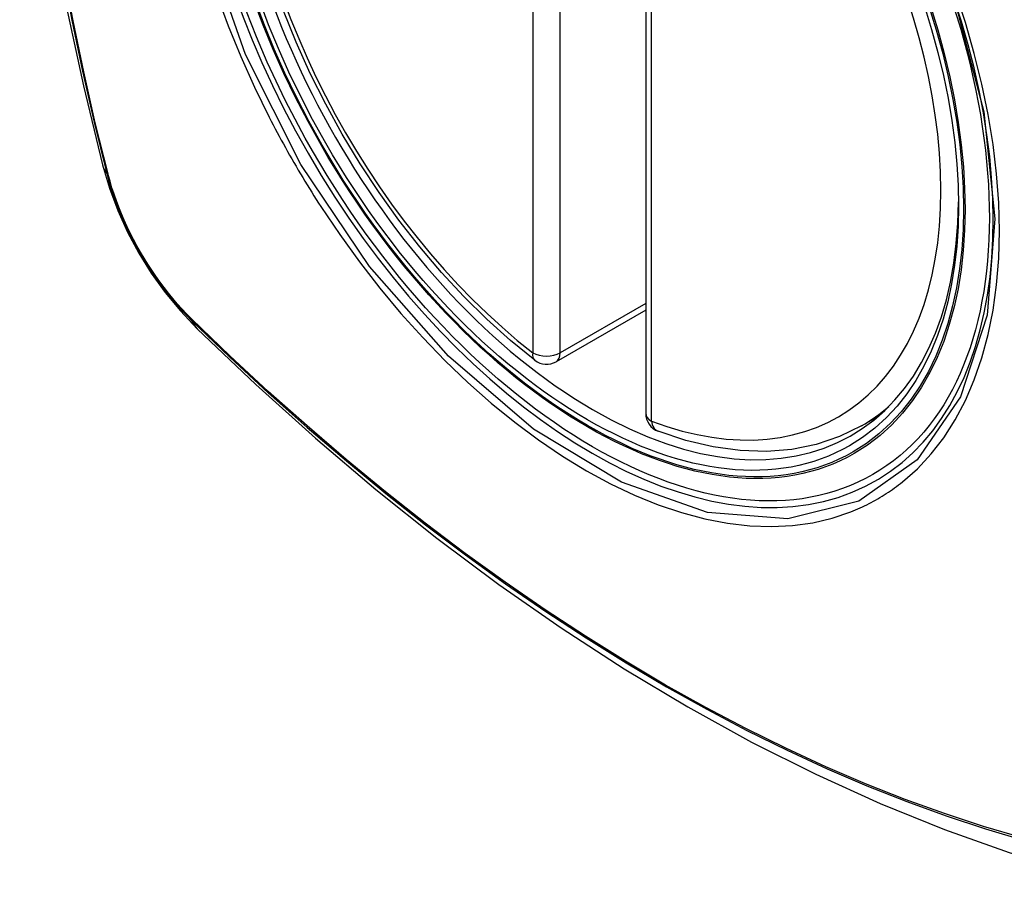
# Model space of a CAD drawing. Header units: inches. Extents: x 338.7 to 398.8, y 125.2 to 189.8.
# Tile 60 of 95: x 352.995 to 353.596, y 179.119 to 179.657. Entities that reach past the tile are written whole.
import ezdxf

# ---------------------------------------------------------------- set-up
doc = ezdxf.new("R2010")
doc.units = ezdxf.units.IN
doc.header["$MEASUREMENT"] = 0
doc.layers.add('Visible Edges(ANSI)', color=7, linetype='Continuous', lineweight=25)
doc.layers.add('Visible Tangent Edges(ANSI)', color=7, linetype='Continuous', lineweight=25)

msp = doc.modelspace()

# ---------------------------------------------------------------- linework, layer by layer
at = {"layer": 'Visible Edges(ANSI)'}
for p, q in [((353.37686, 179.90211), (353.37686, 179.41681)), ((353.37686, 179.47974), (353.32219, 179.44826)), ((353.50868, 179.40907), (353.51898, 179.415))]:
    msp.add_line(p, q, dxfattribs=at)
at = {"layer": 'Visible Edges(ANSI)', "flags": 128}
for points in [[(353.04858, 180.27646), (353.03574, 180.23835), (353.02469, 180.19912), (353.01539, 180.15883), (353.00784, 180.11756), (353.002, 180.07537), (352.99785, 180.03232), (352.99538, 179.98848), (352.99456, 179.94391), (352.99537, 179.89866), (352.9978, 179.85281), (353.00182, 179.80641), (353.00742, 179.75954), (353.01456, 179.71225), (353.02324, 179.66461), (353.03343, 179.6167), (353.04511, 179.56858)], [(353.30906, 179.44916), (353.29435, 179.46116), (353.27993, 179.47415), (353.26583, 179.48806), (353.25213, 179.50282), (353.23889, 179.51839), (353.22616, 179.53468), (353.214, 179.55162), (353.20245, 179.56914), (353.19158, 179.58715), (353.18142, 179.60558), (353.17204, 179.62435), (353.16346, 179.64337), (353.15572, 179.66255)], [(353.04511, 179.56858), (353.04935, 179.55428), (353.05449, 179.54055), (353.06048, 179.52734), (353.06728, 179.51461), (353.0749, 179.50235), (353.08335, 179.49056), (353.09268, 179.47923), (353.10295, 179.46841)], [(353.10295, 179.46841), (353.13877, 179.43428), (353.17514, 179.40155), (353.21203, 179.37027), (353.24938, 179.34049), (353.28716, 179.31227), (353.3253, 179.28565), (353.36377, 179.26069), (353.40252, 179.23744), (353.4415, 179.21594), (353.48068, 179.19624), (353.52, 179.17839), (353.55943, 179.16244), (353.59892, 179.14844), (353.63843, 179.13645), (353.67791, 179.1265), (353.7173, 179.11867)], [(353.50868, 179.40907), (353.49529, 179.4025), (353.48105, 179.39769), (353.46609, 179.39467), (353.45054, 179.39344), (353.4345, 179.39397), (353.41809, 179.39623), (353.4014, 179.40018), (353.38451, 179.40576)]]:
    msp.add_lwpolyline(points, dxfattribs=at)
at = {"layer": 'Visible Edges(ANSI)'}
for centre, start, end in [((353.31629, 179.45849), 232.21581, 299.93599), ((353.38867, 179.41681), 180, 249.36936)]:
    msp.add_arc(centre, 0.01181, start, end, dxfattribs=at)
msp.add_ellipse((353.34169, 179.67409), major_axis=(-0.15963, 0.2772), ratio=0.578093, dxfattribs=at)
msp.add_ellipse((353.34517, 179.67609), major_axis=(0.15718, -0.27294), ratio=0.578093, start_param=2.362013, end_param=7.062765, dxfattribs=at)
at = {"layer": 'Visible Tangent Edges(ANSI)'}
for p, q in [((353.30794, 179.93898), (353.30794, 179.45368)), ((353.32464, 179.45368), (353.32464, 179.93898)), ((353.38032, 179.412), (353.38032, 179.8973)), ((353.04864, 179.56247), (353.04852, 179.56292)), ((353.37686, 179.48375), (353.32464, 179.45368)), ((353.0997, 179.47426), (353.09937, 179.47459))]:
    msp.add_line(p, q, dxfattribs=at)
at = {"layer": 'Visible Tangent Edges(ANSI)', "flags": 128}
for points in [[(353.56544, 179.66954), (353.58336, 179.60092), (353.59007, 179.53558), (353.58531, 179.47668), (353.56919, 179.42677), (353.54268, 179.38832), (353.50697, 179.36313), (353.46367, 179.35229), (353.41455, 179.35622), (353.36199, 179.37473), (353.3084, 179.40705), (353.25636, 179.45158), (353.20815, 179.50643), (353.1662, 179.56878), (353.1325, 179.6359), (353.10828, 179.70505)], [(353.02065, 179.68767), (353.02643, 179.65679), (353.03287, 179.62573), (353.03998, 179.59451), (353.04774, 179.56316)], [(353.04852, 179.56292), (353.04075, 179.5942), (353.03363, 179.62536), (353.02717, 179.65635), (353.02137, 179.68717)], [(353.11503, 179.67235), (353.12197, 179.65342), (353.12963, 179.63461), (353.13797, 179.61598), (353.14699, 179.59755)], [(353.53372, 179.37485), (353.54279, 179.38288), (353.55118, 179.39188), (353.55887, 179.40183), (353.56583, 179.41274), (353.57206, 179.42456), (353.57751, 179.43724), (353.58218, 179.4507), (353.58602, 179.46488), (353.58901, 179.47972), (353.59114, 179.49521), (353.59242, 179.51136), (353.59285, 179.5281), (353.59243, 179.54534), (353.59115, 179.563), (353.589, 179.581), (353.58601, 179.59929), (353.58219, 179.61783), (353.57755, 179.63655), (353.57211, 179.65541), (353.56588, 179.67433)], [(353.14699, 179.59755), (353.14818, 179.59522), (353.14939, 179.59289), (353.15061, 179.59056), (353.15184, 179.58824), (353.15308, 179.58593), (353.15433, 179.58362), (353.15559, 179.58131), (353.15686, 179.57901), (353.15814, 179.57671), (353.15943, 179.57442), (353.16073, 179.57213), (353.16204, 179.56985), (353.16336, 179.56758), (353.16469, 179.56531), (353.16603, 179.56304), (353.16738, 179.56079), (353.16874, 179.55853), (353.17011, 179.55629), (353.17148, 179.55405), (353.17287, 179.55181), (353.17427, 179.54959), (353.17567, 179.54737), (353.17709, 179.54515), (353.17851, 179.54295)], [(353.04774, 179.56316), (353.04883, 179.55911), (353.05003, 179.55504), (353.05134, 179.55097), (353.05276, 179.54689), (353.05429, 179.54282), (353.05592, 179.53875), (353.05765, 179.5347), (353.05947, 179.53067), (353.06139, 179.52667), (353.06341, 179.5227), (353.06551, 179.51876), (353.0677, 179.51487), (353.06998, 179.51103), (353.07233, 179.50724), (353.07477, 179.50351), (353.07727, 179.49985), (353.07985, 179.49625), (353.08249, 179.49273), (353.0852, 179.48929), (353.08796, 179.48594), (353.09078, 179.48267), (353.09365, 179.4795), (353.09656, 179.47643), (353.09952, 179.47346)], [(353.09937, 179.47459), (353.09647, 179.47752), (353.09362, 179.48055), (353.09082, 179.48367), (353.08807, 179.48688), (353.08537, 179.49017), (353.08272, 179.49354), (353.08014, 179.49699), (353.07763, 179.50051), (353.07518, 179.5041), (353.0728, 179.50774), (353.0705, 179.51145), (353.06828, 179.51521), (353.06613, 179.51901), (353.06408, 179.52286), (353.0621, 179.52674), (353.06022, 179.53066), (353.05843, 179.5346), (353.05673, 179.53856), (353.05513, 179.54254), (353.05362, 179.54652), (353.05222, 179.55051), (353.05092, 179.55451), (353.04973, 179.55849), (353.04864, 179.56247)], [(353.17851, 179.54295), (353.19, 179.52589), (353.202, 179.50931), (353.21449, 179.49325), (353.22742, 179.47779), (353.24073, 179.46297), (353.25438, 179.44886), (353.26832, 179.43551), (353.28249, 179.42299), (353.29685, 179.41131), (353.31135, 179.40052), (353.32596, 179.39063), (353.34063, 179.38169), (353.35532, 179.37374), (353.36994, 179.36681), (353.38444, 179.36093), (353.39879, 179.3561), (353.41292, 179.35234), (353.4268, 179.34966), (353.44039, 179.34807), (353.45364, 179.34758), (353.46649, 179.3482), (353.47888, 179.34991), (353.49079, 179.3527), (353.50219, 179.35655)], [(353.09952, 179.47346), (353.1228, 179.45108), (353.14633, 179.4293), (353.17009, 179.40813), (353.19405, 179.38762), (353.21818, 179.36779), (353.24246, 179.34865), (353.26685, 179.33024), (353.29134, 179.31258), (353.31588, 179.29568), (353.34044, 179.27957), (353.365, 179.26425), (353.38955, 179.24973), (353.4141, 179.23601), (353.43864, 179.22309), (353.46316, 179.21097), (353.48762, 179.19967), (353.51199, 179.18921), (353.53625, 179.17959), (353.5604, 179.17083), (353.58441, 179.16291), (353.60828, 179.15586)], [(353.60701, 179.15744), (353.58325, 179.16442), (353.55933, 179.17226), (353.53528, 179.18095), (353.5111, 179.1905), (353.48681, 179.2009), (353.46242, 179.21214), (353.43798, 179.22421), (353.4135, 179.23709), (353.38902, 179.25077), (353.36452, 179.26526), (353.34002, 179.28054), (353.31552, 179.29663), (353.29103, 179.31352), (353.26661, 179.33116), (353.24227, 179.34956), (353.21805, 179.36868), (353.19397, 179.3885), (353.17007, 179.409), (353.14638, 179.43014), (353.12292, 179.4519), (353.0997, 179.47426)], [(353.50219, 179.35655), (353.50361, 179.35712), (353.50502, 179.35771), (353.50642, 179.35831), (353.50781, 179.35893), (353.50919, 179.35957), (353.51056, 179.36022), (353.51193, 179.36089), (353.51328, 179.36158), (353.51463, 179.36228), (353.51597, 179.363), (353.5173, 179.36374), (353.51862, 179.36449), (353.51993, 179.36527), (353.52123, 179.36605), (353.52252, 179.36686), (353.5238, 179.36768), (353.52508, 179.36852), (353.52634, 179.36937), (353.52759, 179.37024), (353.52884, 179.37113), (353.53007, 179.37204), (353.5313, 179.37296), (353.53251, 179.3739), (353.53372, 179.37485)]]:
    msp.add_lwpolyline(points, dxfattribs=at)
at = {"layer": 'Visible Tangent Edges(ANSI)'}
for centre, major_axis, ratio, start_param, end_param in [((353.34418, 179.67552), (-0.17285, 0.30015), 0.578093, 5.049711, 10.658253), ((353.34413, 179.67549), (-0.1503, 0.261), 0.578093, 5.670484, 8.47055), ((353.34413, 179.67549), (0.1503, -0.261), 0.578093, 5.670484, 8.47055), ((353.15949, 179.59803), (-0.11438, -0.02945), 0.352863, 0, 0.142152), ((353.05705, 179.56606), (-0.00953, -0.00245), 0.357658, 0.142431, 0.406138), ((353.10669, 179.48007), (-0.00688, -0.00704), 0.360494, 5.876137, 6.139844), ((353.18562, 179.55277), (-0.08267, -0.08436), 0.355706, 6.140128, 6.283185), ((353.31629, 179.45849), (-0.00724, -0.00933), 0.471826, 5.568124, 6.283185), ((353.31629, 179.45849), (0.01181, 0), 0.575862, 3.926991, 5.497787), ((353.31629, 179.45849), (0.00589, -0.01024), 0.578093, 0, 0.787332), ((353.38867, 179.41681), (-0.01181, 0), 0.575862, 0, 0.785398), ((353.35248, 179.6803), (0.15619, -0.27123), 0.578093, 0, 0.112305), ((353.38867, 179.41681), (-0.00416, -0.01105), 0.667544, 5.394234, 6.283185)]:
    msp.add_ellipse(centre, major_axis=major_axis, ratio=ratio, start_param=start_param, end_param=end_param, dxfattribs=at)
for centre, major_axis in [((353.34477, 179.67586), (0.17078, -0.29656)), ((353.3418, 179.67415), (-0.16238, 0.28198)), ((353.34169, 179.67409), (0.16178, -0.28094))]:
    msp.add_ellipse(centre, major_axis=major_axis, ratio=0.578093, dxfattribs=at)

doc.saveas('drawing.dxf')
